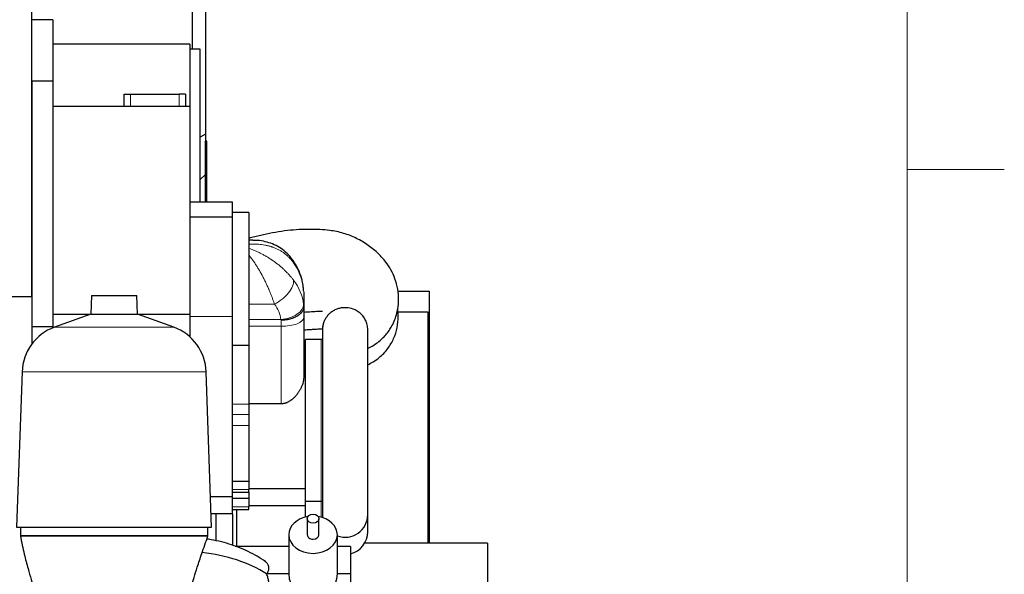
# Model space of a CAD drawing. Header units: inches. Extents: x 0 to 17820, y -10 to 12600.
# Tile 113 of 117: x 16298 to 17820, y 8674 to 9532. Entities that reach past the tile are written whole.
import ezdxf

# ---------------------------------------------------------------- set-up
doc = ezdxf.new("R2010")
doc.units = ezdxf.units.IN
doc.layers.add('1', color=7, linetype='Continuous', true_color=0xffffff)
doc.layers.add('210', color=7, linetype='Continuous', true_color=0xffffff)

msp = doc.modelspace()

# ---------------------------------------------------------------- linework, layer by layer
at = {"layer": '1', "color": 2, "linetype": 'Continuous', "lineweight": 25}
for p, q in [((16317.116, 9103.679), (16317.116, 9853.649)), ((16585.116, 9779.038), (16585.116, 9354.506)), ((16565.164, 9486.152), (16565.164, 9757.643)), ((16349.116, 9531.649), (16317.116, 9531.649)), ((16349.116, 9531.649), (16349.116, 9436.649)), ((16561.116, 9493.649), (16349.116, 9493.649)), ((16561.116, 9493.649), (16561.116, 9397.649)), ((16577.116, 9486.149), (16561.116, 9486.149)), ((16577.116, 9249.651), (16577.116, 9486.149)), ((16349.116, 9436.649), (16317.116, 9436.649)), ((16317.116, 9436.649), (16317.116, 9056.649)), ((16349.116, 9436.649), (16349.116, 9056.649)), ((16459.516, 9416.649), (16469.516, 9416.649)), ((16459.516, 9397.649), (16459.516, 9416.649)), ((16469.516, 9416.649), (16544.516, 9416.649)), ((16554.516, 9416.649), (16544.516, 9416.649)), ((16554.516, 9416.649), (16554.516, 9397.649)), ((16561.116, 9397.649), (16349.116, 9397.649)), ((16561.116, 9397.649), (16561.116, 9075.909)), ((16585.116, 9354.506), (16577.116, 9350.176)), ((16585.116, 9354.506), (16585.116, 9292.381)), ((16585.336, 9343.678), (16585.116, 9343.678)), ((16585.116, 9341.678), (16585.336, 9341.678)), ((16587.336, 9343.678), (16585.336, 9343.678)), ((16585.336, 9249.65), (16585.336, 9343.678)), ((16587.336, 9249.649), (16587.336, 9343.678)), ((16585.116, 9292.381), (16577.116, 9284.381)), ((16627.116, 9249.649), (16561.116, 9249.649)), ((16627.116, 9226.317), (16627.116, 9249.649)), ((16627.116, 9226.317), (16561.116, 9226.317)), ((16652.116, 9233.655), (16627.116, 9233.655)), ((16652.116, 9233.655), (16627.116, 9233.655)), ((16627.116, 9072.856), (16627.116, 9226.317)), ((16652.116, 9233.655), (16652.116, 9028.78)), ((16652.116, 9233.655), (16652.116, 9028.78)), ((16658.503, 9190.655), (16652.116, 9190.655)), ((16658.503, 9190.655), (16652.116, 9190.655)), ((16118.305, 9103.679), (16317.116, 9103.679)), ((16409.063, 9105.174), (16408.069, 9076.698)), ((16409.063, 9105.174), (16479.168, 9105.174)), ((16480.163, 9076.698), (16479.168, 9105.174)), ((16737.116, 9110.93), (16737.116, 9087.688)), ((16737.116, 9110.93), (16737.116, 9087.688)), ((16882.585, 9112.149), (16931.116, 9112.149)), ((16931.116, 9112.149), (16931.116, 8722.652)), ((16737.116, 9086.419), (16737.116, 9071.089)), ((16737.116, 9086.419), (16737.116, 9071.089)), ((16405.905, 9075.909), (16349.116, 9075.909)), ((16408.069, 9076.698), (16351.771, 9056.207)), ((16408.069, 9076.698), (16480.163, 9076.698)), ((16536.46, 9056.207), (16480.163, 9076.698)), ((16561.116, 9075.909), (16482.328, 9075.909)), ((16561.116, 9075.909), (16561.116, 9041.453)), ((16627.116, 8794.149), (16627.116, 9072.856)), ((16737.116, 9071.089), (16737.116, 8978.956)), ((16737.116, 9071.089), (16737.116, 8978.956)), ((16881.386, 9080.149), (16929.116, 9080.149)), ((16929.116, 9080.149), (16929.116, 8722.655)), ((16317.116, 9056.649), (16317.116, 9030.59)), ((16349.116, 9056.649), (16317.116, 9056.649)), ((16349.116, 9056.649), (16349.116, 9055.184)), ((16766.112, 9057.683), (16766.112, 8766.615)), ((16766.112, 9057.683), (16766.112, 8766.615)), ((16836.112, 8766.615), (16836.112, 9052.915)), ((16836.112, 8766.615), (16836.112, 9052.915)), ((16627.116, 9028.78), (16652.116, 9028.78)), ((16627.116, 9028.78), (16652.116, 9028.78)), ((16652.116, 9028.78), (16652.116, 8937.306)), ((16652.116, 9028.78), (16652.116, 8937.306)), ((16740.116, 8787.149), (16740.116, 9037.149)), ((16764.116, 9037.149), (16740.116, 9037.149)), ((16740.116, 8787.149), (16740.116, 9037.149)), ((16764.116, 9037.149), (16740.116, 9037.149)), ((16740.116, 9017.149), (16737.116, 9017.149)), ((16740.116, 9017.149), (16737.116, 9017.149)), ((16301.811, 8987.443), (16293.422, 8747.22)), ((16594.809, 8747.22), (16586.42, 8987.443)), ((16702.116, 8937.766), (16652.116, 8937.766)), ((16702.116, 8937.766), (16652.116, 8937.766)), ((16652.116, 8937.306), (16652.116, 8921.445)), ((16652.116, 8937.306), (16652.116, 8921.445)), ((16652.116, 8921.445), (16652.116, 8904.133)), ((16652.116, 8921.445), (16652.116, 8904.133)), ((16652.116, 8904.133), (16652.116, 8818.395)), ((16652.116, 8904.133), (16652.116, 8818.395)), ((16627.116, 8818.395), (16652.116, 8818.395)), ((16627.116, 8818.395), (16652.116, 8818.395)), ((16652.116, 8818.395), (16652.116, 8805.262)), ((16652.116, 8818.395), (16652.116, 8805.262)), ((16627.116, 8801.051), (16652.116, 8801.051)), ((16627.116, 8801.051), (16652.116, 8801.051)), ((16652.116, 8807.149), (16740.116, 8807.149)), ((16652.116, 8807.149), (16740.116, 8807.149)), ((16652.116, 8801.051), (16652.116, 8805.262)), ((16652.116, 8801.051), (16652.116, 8805.262)), ((16652.116, 8801.052), (16652.116, 8791.895)), ((16652.116, 8801.052), (16652.116, 8791.895)), ((16627.116, 8794.149), (16593.169, 8794.149)), ((16627.116, 8767.649), (16627.116, 8794.151)), ((16627.116, 8791.895), (16652.116, 8791.895)), ((16627.116, 8791.895), (16652.116, 8791.895)), ((16652.116, 8791.895), (16652.116, 8778.763)), ((16652.116, 8791.895), (16652.116, 8778.763)), ((16740.116, 8762.813), (16740.116, 8787.151)), ((16740.116, 8762.813), (16740.116, 8787.151)), ((16740.116, 8787.149), (16764.116, 8787.149)), ((16740.116, 8787.149), (16764.116, 8787.149)), ((16627.116, 8767.649), (16594.096, 8767.649)), ((16601.116, 8767.646), (16601.116, 8725.94)), ((16627.116, 8774.551), (16652.116, 8774.551)), ((16627.116, 8774.551), (16652.116, 8774.551)), ((16627.116, 8767.652), (16627.116, 8719.013)), ((16633.116, 8774.554), (16633.116, 8717.383)), ((16652.116, 8780.649), (16740.116, 8780.649)), ((16652.116, 8780.649), (16740.116, 8780.649)), ((16652.116, 8774.551), (16652.116, 8778.763)), ((16652.116, 8774.551), (16652.116, 8778.763)), ((16766.112, 8766.617), (16766.112, 8761.965)), ((16766.112, 8766.617), (16766.112, 8761.965)), ((16836.112, 8740.115), (16836.112, 8766.617)), ((16836.112, 8740.115), (16836.112, 8766.617)), ((16742.616, 8760.281), (16742.616, 8735.47)), ((16760.616, 8735.47), (16760.616, 8760.281)), ((16293.422, 8747.22), (16594.809, 8747.22)), ((16299.116, 8747.22), (16299.116, 8733.649)), ((16589.116, 8733.649), (16589.116, 8747.22)), ((16589.116, 8733.649), (16299.116, 8733.649)), ((16714.116, 8735.47), (16714.116, 8675.019)), ((16789.116, 8675.019), (16789.116, 8735.47)), ((17021.116, 8722.649), (16831.443, 8722.649)), ((17021.116, 8722.649), (17021.116, 8643.811)), ((16714.115, 8717.378), (16631.292, 8717.378)), ((16809.616, 8717.378), (16789.112, 8717.378)), ((16809.616, 8717.378), (16809.616, 8675.019)), ((16714.116, 8675.019), (16679.734, 8675.019)), ((16809.616, 8675.019), (16789.116, 8675.019)), ((16809.616, 8675.019), (16809.616, 8604.556))]:
    msp.add_line(p, q, dxfattribs=at)
at = {"layer": '1', "color": 110, "linetype": 'Continuous', "lineweight": 13}
for p, q in [((16469.516, 9416.649), (16469.516, 9397.649)), ((16544.516, 9397.649), (16544.516, 9416.649)), ((16652.116, 9091.825), (16691.984, 9091.825)), ((16652.116, 9091.825), (16691.984, 9091.825)), ((16627.116, 9072.856), (16561.116, 9072.856)), ((16351.771, 9056.207), (16536.46, 9056.207)), ((16652.116, 9068.263), (16701.935, 9068.263)), ((16652.116, 9068.263), (16701.935, 9068.263)), ((16702.116, 9057.695), (16652.116, 9057.695)), ((16702.116, 9057.695), (16652.116, 9057.695)), ((16702.116, 9057.695), (16702.116, 9067.037)), ((16702.116, 9057.695), (16702.116, 9067.037)), ((16702.116, 8937.766), (16702.116, 9057.695)), ((16702.116, 8937.766), (16702.116, 9057.695)), ((16764.116, 8787.149), (16764.116, 9037.149)), ((16764.116, 8787.149), (16764.116, 9037.149)), ((16301.811, 8987.443), (16586.42, 8987.443)), ((16627.116, 8937.306), (16652.116, 8937.306)), ((16627.116, 8937.306), (16652.116, 8937.306)), ((16627.116, 8921.445), (16652.116, 8921.445)), ((16627.116, 8921.445), (16652.116, 8921.445)), ((16627.116, 8904.133), (16652.116, 8904.133)), ((16627.116, 8904.133), (16652.116, 8904.133)), ((16627.116, 8805.262), (16652.116, 8805.262)), ((16627.116, 8805.262), (16652.116, 8805.262)), ((16764.116, 8762.555), (16764.116, 8787.151)), ((16764.116, 8762.555), (16764.116, 8787.151)), ((16627.116, 8778.763), (16652.116, 8778.763)), ((16627.116, 8778.763), (16652.116, 8778.763))]:
    msp.add_line(p, q, dxfattribs=at)
at = {"layer": '1', "color": 2, "linetype": 'Continuous', "lineweight": 25}
for centre, radius, start, end in [((16377.765, 8984.79), 76, 110, 178), ((16510.467, 8984.79), 76, 2, 70), ((16764.116, 8997.149), 40, 87.139141, 90), ((16764.116, 8997.149), 40, 87.139141, 90), ((16764.116, 8827.149), 40, 270, 272.860859), ((16764.116, 8827.149), 40, 270, 272.860859), ((16801.112, 8766.615), 35, 180, 187.813125), ((16801.112, 8766.615), 35, 180, 187.813125), ((16801.112, 8766.615), 35, 249.958125, 0), ((16801.112, 8766.615), 35, 249.958125, 0), ((16801.112, 8740.115), 35, 284.059687, 0), ((16801.112, 8740.115), 35, 284.059687, 0), ((16751.616, 8675.019), 37.5, 180, 0)]:
    msp.add_arc(centre, radius, start, end, dxfattribs=at)
at = {"layer": '1', "color": 110, "linetype": 'Continuous', "lineweight": 13}
for centre, major_axis, ratio, start_param, end_param in [((16691.984, 9139.446), (28.778, 19.921), 0.33745078, 5.99327518, 6.2800405), ((16691.984, 9139.446), (28.778, 19.921), 0.33745078, 5.99327518, 6.2800405), ((16637.201, 9107.175), (100, 0), 0.90273021, 0.09053859, 0.56829703), ((16637.201, 9107.175), (100, 0), 0.90273021, 0.09053859, 0.56829703), ((16691.984, 9112.617), (27.48, 21.676), 0.50157604, 4.33565045, 5.96688287), ((16691.984, 9112.617), (27.48, 21.676), 0.50157604, 4.33565045, 5.96688287), ((16637.201, 9084.296), (100, 0), 0.82932108, 0.09053756, 0.56829564), ((16637.201, 9084.296), (100, 0), 0.82932108, 0.09053756, 0.56829564), ((16637.201, 9063.505), (65, 0), 0.80955681, 0.09053756, 0.56829564), ((16637.201, 9063.505), (65, 0), 0.80955681, 0.09053756, 0.56829564), ((16701.935, 9089.054), (34.782, 3.901), 0.59162778, 4.64613943, 6.22708267), ((16701.935, 9089.054), (34.782, 3.901), 0.59162778, 4.64613943, 6.22708267), ((16702.116, 9071.089), (35, 0), 0.38268343, 4.71238898, 6.28318531), ((16702.116, 9071.089), (35, 0), 0.38268343, 4.71238898, 6.28318531)]:
    msp.add_ellipse(centre, major_axis=major_axis, ratio=ratio, start_param=start_param, end_param=end_param, dxfattribs=at)
at = {"layer": '1', "color": 2, "linetype": 'Continuous', "lineweight": 25}
msp.add_ellipse((16751.616, 8760.281), major_axis=(9, 0), ratio=0.76604444, dxfattribs=at)
for centre, major_axis, ratio, start_param, end_param in [((16751.616, 8735.47), (-37.5, 0), 0.76604444, 4.92542823, 6.28318531), ((16751.616, 8735.47), (-37.5, 0), 0.76604444, 3.14159265, 4.4994479), ((16751.616, 8735.47), (-37.5, 0), 0.76604444, 0, 3.14159265), ((16751.616, 8735.47), (-9, 0), 0.76604444, 0, 1.57079633), ((16751.616, 8735.47), (-9, 0), 0.76604444, 1.57079633, 3.14159265), ((16549.234, 8590.731), (185, 0), 0.64278761, 0.78780641, 1.40348544)]:
    msp.add_ellipse(centre, major_axis=major_axis, ratio=ratio, start_param=start_param, end_param=end_param, dxfattribs=at)
for points, knots in [([(16835.733, 9023.621), (16838.526, 9024.818), (16844.061, 9027.603), (16851.899, 9033), (16858.637, 9038.916), (16864.102, 9044.54), (16869.017, 9050.788), (16873.927, 9058.796), (16878.082, 9067.675), (16882.213, 9080.765), (16884.331, 9096.819), (16882.954, 9114.945), (16878.677, 9130.851), (16872.291, 9144.817), (16863.708, 9157.882), (16852.265, 9170.766), (16837.08, 9183.374), (16818.808, 9194.144), (16798.632, 9201.966), (16779.529, 9205.979), (16761.603, 9207.496), (16744.241, 9207.615), (16725.993, 9207.039), (16707.129, 9205.276), (16688.92, 9202.089), (16670.409, 9198.202), (16658.255, 9195.252), (16652.116, 9193.653)], [0, 0, 0, 0, 0.02319599, 0.04699944, 0.07287076, 0.09736583, 0.12504927, 0.1478553, 0.17775118, 0.2053617, 0.25730399, 0.30367628, 0.34614238, 0.38557085, 0.42335563, 0.46782737, 0.51952149, 0.5733658, 0.62722012, 0.6813465, 0.71903413, 0.76191323, 0.81158844, 0.85604633, 0.90395618, 0.95108634, 1, 1, 1, 1]), ([(16835.733, 9023.621), (16838.526, 9024.818), (16844.061, 9027.603), (16851.899, 9033), (16858.637, 9038.916), (16864.102, 9044.54), (16869.017, 9050.788), (16873.927, 9058.796), (16878.082, 9067.675), (16882.213, 9080.765), (16884.331, 9096.819), (16882.954, 9114.945), (16878.677, 9130.851), (16872.291, 9144.817), (16863.708, 9157.882), (16852.265, 9170.766), (16837.08, 9183.374), (16818.808, 9194.144), (16798.632, 9201.966), (16779.529, 9205.979), (16761.603, 9207.496), (16744.241, 9207.615), (16725.993, 9207.039), (16707.129, 9205.276), (16688.92, 9202.089), (16670.409, 9198.202), (16658.255, 9195.252), (16652.116, 9193.653)], [0, 0, 0, 0, 0.02319599, 0.04699944, 0.07287076, 0.09736583, 0.12504927, 0.1478553, 0.17775118, 0.2053617, 0.25730399, 0.30367628, 0.34614238, 0.38557085, 0.42335563, 0.46782737, 0.51952149, 0.5733658, 0.62722012, 0.6813465, 0.71903413, 0.76191323, 0.81158844, 0.85604633, 0.90395618, 0.95108634, 1, 1, 1, 1]), ([(16720.579, 9159.213), (16719.044, 9161.62), (16714.977, 9167.171), (16707.025, 9174.654), (16697.093, 9181.377), (16686.215, 9186.316), (16674.615, 9189.409), (16665.247, 9190.707), (16659.817, 9190.544), (16658.476, 9190.461)], [0, 0, 0, 0, 0.11216609, 0.27462003, 0.43936492, 0.60211001, 0.76901065, 0.94301347, 1, 1, 1, 1]), ([(16720.579, 9159.213), (16719.044, 9161.62), (16714.977, 9167.171), (16707.025, 9174.654), (16697.093, 9181.377), (16686.215, 9186.316), (16674.615, 9189.409), (16665.247, 9190.707), (16659.817, 9190.544), (16658.476, 9190.461)], [0, 0, 0, 0, 0.11216609, 0.27462003, 0.43936492, 0.60211001, 0.76901065, 0.94301347, 1, 1, 1, 1]), ([(16736.766, 9116.024), (16736.449, 9119.236), (16735.243, 9127.149), (16731.634, 9139.529), (16726.334, 9150.744), (16722.314, 9157.125), (16720.762, 9159.367)], [0, 0, 0, 0, 0.20731125, 0.51681681, 0.82634032, 1, 1, 1, 1]), ([(16736.766, 9116.024), (16736.449, 9119.236), (16735.243, 9127.149), (16731.634, 9139.529), (16726.334, 9150.744), (16722.314, 9157.125), (16720.762, 9159.367)], [0, 0, 0, 0, 0.20731125, 0.51681681, 0.82634032, 1, 1, 1, 1]), ([(16737.116, 9087.623), (16737.116, 9087.294), (16737.087, 9086.637), (16737.003, 9085.985), (16736.834, 9085.01), (16736.667, 9084.364), (16736.334, 9083.402), (16736.085, 9082.763), (16735.78, 9082.129), (16735.53, 9081.655), (16735.4, 9081.418), (16735.262, 9081.182), (16735.168, 9081.025), (16735.12, 9080.946), (16734.878, 9080.555), (16734.464, 9079.936), (16733.768, 9079.03), (16733.256, 9078.44), (16732.45, 9077.567), (16731.865, 9077), (16730.914, 9076.17), (16730.584, 9075.897), (16730.071, 9075.494), (16729.81, 9075.294), (16729.542, 9075.095), (16729.361, 9074.964), (16729.271, 9074.898), (16728.813, 9074.573), (16728.063, 9074.064), (16727.275, 9073.578), (16726.065, 9072.868), (16725.221, 9072.417), (16723.9, 9071.775), (16723.001, 9071.359), (16722.065, 9070.966), (16721.348, 9070.68), (16721.107, 9070.586), (16720.741, 9070.448), (16720.619, 9070.402), (16720.373, 9070.311), (16719.757, 9070.087), (16719.133, 9069.874), (16717.619, 9069.386), (16715.557, 9068.792), (16713.411, 9068.314), (16711.77, 9067.998), (16711.217, 9067.9), (16710.38, 9067.764), (16710.1, 9067.721), (16709.536, 9067.638), (16709.254, 9067.598), (16708.406, 9067.485), (16707.273, 9067.351), (16705.563, 9067.196), (16704.417, 9067.125), (16703.555, 9067.083), (16703.124, 9067.065), (16702.619, 9067.049), (16702.385, 9067.043), (16702.285, 9067.04), (16702.258, 9067.04), (16702.24, 9067.039), (16702.231, 9067.039), (16702.187, 9067.038), (16702.151, 9067.037), (16702.116, 9067.037)], [0, 0, 0, 0, 0.03125, 0.0625, 0.0625, 0.125, 0.125, 0.15625, 0.1875, 0.1875, 0.203125, 0.2109375, 0.2109375, 0.21875, 0.21875, 0.25, 0.28125, 0.3125, 0.3125, 0.375, 0.375, 0.40625, 0.40625, 0.421875, 0.4296875, 0.4296875, 0.4375, 0.4375, 0.46875, 0.5, 0.5, 0.5625, 0.5625, 0.59375, 0.625, 0.625, 0.640625, 0.640625, 0.6484375, 0.6484375, 0.65625, 0.6875, 0.6875, 0.75, 0.8125, 0.8125, 0.84375, 0.84375, 0.859375, 0.859375, 0.875, 0.875, 0.90625, 0.9375, 0.96875, 0.96875, 0.984375, 0.9921875, 0.99609375, 0.99707031, 0.99755859, 0.99755859, 0.99804687, 0.99804687, 1, 1, 1, 1]), ([(16737.116, 9087.623), (16737.116, 9087.294), (16737.087, 9086.637), (16737.003, 9085.985), (16736.834, 9085.01), (16736.667, 9084.364), (16736.334, 9083.402), (16736.085, 9082.763), (16735.78, 9082.129), (16735.53, 9081.655), (16735.4, 9081.418), (16735.262, 9081.182), (16735.168, 9081.025), (16735.12, 9080.946), (16734.878, 9080.555), (16734.464, 9079.936), (16733.768, 9079.03), (16733.256, 9078.44), (16732.45, 9077.567), (16731.865, 9077), (16730.914, 9076.17), (16730.584, 9075.897), (16730.071, 9075.494), (16729.81, 9075.294), (16729.542, 9075.095), (16729.361, 9074.964), (16729.271, 9074.898), (16728.813, 9074.573), (16728.063, 9074.064), (16727.275, 9073.578), (16726.065, 9072.868), (16725.221, 9072.417), (16723.9, 9071.775), (16723.001, 9071.359), (16722.065, 9070.966), (16721.348, 9070.68), (16721.107, 9070.586), (16720.741, 9070.448), (16720.619, 9070.402), (16720.373, 9070.311), (16719.757, 9070.087), (16719.133, 9069.874), (16717.619, 9069.386), (16715.557, 9068.792), (16713.411, 9068.314), (16711.77, 9067.998), (16711.217, 9067.9), (16710.38, 9067.764), (16710.1, 9067.721), (16709.536, 9067.638), (16709.254, 9067.598), (16708.406, 9067.485), (16707.273, 9067.351), (16705.563, 9067.196), (16704.417, 9067.125), (16703.555, 9067.083), (16703.124, 9067.065), (16702.619, 9067.049), (16702.385, 9067.043), (16702.285, 9067.04), (16702.258, 9067.04), (16702.24, 9067.039), (16702.231, 9067.039), (16702.187, 9067.038), (16702.151, 9067.037), (16702.116, 9067.037)], [0, 0, 0, 0, 0.03125, 0.0625, 0.0625, 0.125, 0.125, 0.15625, 0.1875, 0.1875, 0.203125, 0.2109375, 0.2109375, 0.21875, 0.21875, 0.25, 0.28125, 0.3125, 0.3125, 0.375, 0.375, 0.40625, 0.40625, 0.421875, 0.4296875, 0.4296875, 0.4375, 0.4375, 0.46875, 0.5, 0.5, 0.5625, 0.5625, 0.59375, 0.625, 0.625, 0.640625, 0.640625, 0.6484375, 0.6484375, 0.65625, 0.6875, 0.6875, 0.75, 0.8125, 0.8125, 0.84375, 0.84375, 0.859375, 0.859375, 0.875, 0.875, 0.90625, 0.9375, 0.96875, 0.96875, 0.984375, 0.9921875, 0.99609375, 0.99707031, 0.99755859, 0.99755859, 0.99804687, 0.99804687, 1, 1, 1, 1]), ([(16816.481, 9083.07), (16812.965, 9084.728), (16807.236, 9086.357), (16799.424, 9086.616), (16793.609, 9085.877), (16788.007, 9084.207), (16782.766, 9081.667), (16778.039, 9078.316), (16773.949, 9074.258), (16770.62, 9069.596), (16768.134, 9064.467), (16766.768, 9059.699), (16766.341, 9056.673), (16766.24, 9055.509)], [0, 0, 0, 0, 0.17237579, 0.25839932, 0.34442274, 0.43044532, 0.51646875, 0.60249344, 0.68851732, 0.77453953, 0.86056239, 0.94658714, 1, 1, 1, 1]), ([(16816.481, 9083.07), (16812.965, 9084.728), (16807.236, 9086.357), (16799.424, 9086.616), (16793.609, 9085.877), (16788.007, 9084.207), (16782.766, 9081.667), (16778.039, 9078.316), (16773.949, 9074.258), (16770.62, 9069.596), (16768.134, 9064.467), (16766.886, 9060.112), (16766.469, 9057.521), (16766.376, 9056.786)], [0, 0, 0, 0, 0.17581531, 0.26355531, 0.35129521, 0.43903425, 0.52677416, 0.61451535, 0.70225571, 0.78999438, 0.87773371, 0.96547496, 1, 1, 1, 1]), ([(16836.141, 8998.111), (16839.083, 8999.675), (16844.944, 9003.021), (16853.383, 9008.768), (16860.625, 9015.404), (16868.661, 9024.831), (16876.672, 9038.421), (16882.078, 9055.666), (16883.659, 9071.564), (16883.008, 9081.766), (16882.455, 9085.921)], [0, 0, 0, 0, 0.10504852, 0.22261421, 0.32399764, 0.41933713, 0.58069757, 0.73521172, 0.89119754, 1, 1, 1, 1]), ([(16836.141, 8998.111), (16839.083, 8999.675), (16844.944, 9003.021), (16853.383, 9008.768), (16860.625, 9015.404), (16868.661, 9024.831), (16876.672, 9038.421), (16882.078, 9055.666), (16883.659, 9071.564), (16883.008, 9081.766), (16882.455, 9085.921)], [0, 0, 0, 0, 0.10504852, 0.22261421, 0.32399764, 0.41933713, 0.58069757, 0.73521172, 0.89119754, 1, 1, 1, 1]), ([(16737.114, 9079.654), (16741.081, 9079.99), (16748.539, 9080.451), (16757.307, 9080.907), (16763.009, 9081.059), (16765.344, 9081.058), (16766.313, 9080.971)], [0, 0, 0, 0, 0.40779851, 0.76484581, 0.89765443, 1, 1, 1, 1]), ([(16737.114, 9079.654), (16741.081, 9079.99), (16748.539, 9080.451), (16757.307, 9080.907), (16763.009, 9081.059), (16765.344, 9081.058), (16766.313, 9080.971)], [0, 0, 0, 0, 0.40779851, 0.76484581, 0.89765443, 1, 1, 1, 1]), ([(16836.115, 9052.43), (16836.115, 9052.438), (16836.135, 9054.982), (16835.577, 9060.066), (16833.004, 9067.308), (16828.827, 9073.815), (16823.257, 9079.235), (16818.824, 9081.965), (16816.481, 9083.07)], [0, 0, 0, 0, 0.00063967, 0.20084606, 0.40102426, 0.60122907, 0.80141047, 1, 1, 1, 1]), ([(16836.115, 9052.48), (16836.133, 9055.007), (16835.574, 9060.074), (16833.004, 9067.308), (16828.827, 9073.815), (16823.257, 9079.235), (16818.824, 9081.965), (16816.481, 9083.07)], [0, 0, 0, 0, 0.19979758, 0.40023841, 0.60070589, 0.80114992, 1, 1, 1, 1]), ([(16737.121, 9052.088), (16737.334, 9052.107), (16740.718, 9052.401), (16746.518, 9052.823), (16753.559, 9053.279), (16758.407, 9053.58), (16762.303, 9053.828), (16764.988, 9054.091), (16766.583, 9053.976), (16766.768, 9053.959)], [0, 0, 0, 0, 0.02157109, 0.34226505, 0.58634261, 0.73263889, 0.8329393, 0.98052294, 1, 1, 1, 1]), ([(16737.121, 9052.088), (16737.334, 9052.107), (16740.718, 9052.401), (16746.518, 9052.823), (16753.559, 9053.279), (16758.407, 9053.58), (16762.303, 9053.828), (16764.988, 9054.091), (16766.583, 9053.976), (16766.768, 9053.959)], [0, 0, 0, 0, 0.02157109, 0.34226505, 0.58634261, 0.73263889, 0.8329393, 0.98052294, 1, 1, 1, 1]), ([(16737.116, 8978.956), (16737.116, 8978.441), (16737.101, 8977.924), (16737.043, 8976.888), (16737, 8976.369), (16736.887, 8975.327), (16736.817, 8974.804), (16736.652, 8973.756), (16736.556, 8973.231), (16736.232, 8971.65), (16735.966, 8970.59), (16735.339, 8968.458), (16734.978, 8967.387), (16734.365, 8965.772), (16734.149, 8965.232), (16733.864, 8964.556), (16733.807, 8964.42), (16733.69, 8964.15), (16733.513, 8963.745), (16733.33, 8963.341), (16732.958, 8962.535), (16732.44, 8961.466), (16731.605, 8959.875), (16730.71, 8958.3), (16729.755, 8956.74), (16729.078, 8955.711), (16728.381, 8954.688), (16728.022, 8954.18), (16727.468, 8953.422), (16727.187, 8953.045), (16726.9, 8952.669), (16726.707, 8952.419), (16726.61, 8952.294), (16726.121, 8951.672), (16725.721, 8951.181), (16724.903, 8950.212), (16724.485, 8949.735), (16723.63, 8948.795), (16723.193, 8948.332), (16722.299, 8947.422), (16721.842, 8946.975), (16720.907, 8946.098), (16720.429, 8945.669), (16719.45, 8944.828), (16718.949, 8944.418), (16718.178, 8943.818), (16717.918, 8943.621), (16717.523, 8943.329), (16717.391, 8943.232), (16717.191, 8943.089), (16717.124, 8943.041), (16716.99, 8942.946), (16716.385, 8942.521), (16715.769, 8942.116), (16714.654, 8941.428), (16714.087, 8941.101), (16712.932, 8940.484), (16712.343, 8940.194), (16711.143, 8939.654), (16710.531, 8939.404), (16709.75, 8939.121), (16709.593, 8939.066), (16709.357, 8938.985), (16709.277, 8938.958), (16709.119, 8938.906), (16708.723, 8938.778), (16708.325, 8938.66), (16707.367, 8938.397), (16706.723, 8938.249), (16705.425, 8938.01), (16704.771, 8937.919), (16703.451, 8937.797), (16702.786, 8937.766), (16702.116, 8937.766)], [0, 0, 0, 0, 0.03125, 0.03125, 0.0625, 0.0625, 0.09375, 0.09375, 0.125, 0.125, 0.1875, 0.1875, 0.25, 0.25, 0.28125, 0.28125, 0.2890625, 0.2890625, 0.296875, 0.3125, 0.3125, 0.34375, 0.375, 0.40625, 0.4375, 0.46875, 0.46875, 0.5, 0.5, 0.515625, 0.5234375, 0.5234375, 0.53125, 0.53125, 0.5625, 0.5625, 0.59375, 0.59375, 0.625, 0.625, 0.65625, 0.65625, 0.6875, 0.6875, 0.71875, 0.71875, 0.734375, 0.734375, 0.7421875, 0.7421875, 0.74609375, 0.74609375, 0.75, 0.78125, 0.78125, 0.8125, 0.8125, 0.84375, 0.84375, 0.875, 0.875, 0.8828125, 0.8828125, 0.88671875, 0.88671875, 0.890625, 0.90625, 0.90625, 0.9375, 0.9375, 0.96875, 0.96875, 1, 1, 1, 1]), ([(16737.116, 8978.956), (16737.116, 8978.441), (16737.101, 8977.924), (16737.043, 8976.888), (16737, 8976.369), (16736.887, 8975.327), (16736.817, 8974.804), (16736.652, 8973.756), (16736.556, 8973.231), (16736.232, 8971.65), (16735.966, 8970.59), (16735.339, 8968.458), (16734.978, 8967.387), (16734.365, 8965.772), (16734.149, 8965.232), (16733.864, 8964.556), (16733.807, 8964.42), (16733.69, 8964.15), (16733.513, 8963.745), (16733.33, 8963.341), (16732.958, 8962.535), (16732.44, 8961.466), (16731.605, 8959.875), (16730.71, 8958.3), (16729.755, 8956.74), (16729.078, 8955.711), (16728.381, 8954.688), (16728.022, 8954.18), (16727.468, 8953.422), (16727.187, 8953.045), (16726.9, 8952.669), (16726.707, 8952.419), (16726.61, 8952.294), (16726.121, 8951.672), (16725.721, 8951.181), (16724.903, 8950.212), (16724.485, 8949.735), (16723.63, 8948.795), (16723.193, 8948.332), (16722.299, 8947.422), (16721.842, 8946.975), (16720.907, 8946.098), (16720.429, 8945.669), (16719.45, 8944.828), (16718.949, 8944.418), (16718.178, 8943.818), (16717.918, 8943.621), (16717.523, 8943.329), (16717.391, 8943.232), (16717.191, 8943.089), (16717.124, 8943.041), (16716.99, 8942.946), (16716.385, 8942.521), (16715.769, 8942.116), (16714.654, 8941.428), (16714.087, 8941.101), (16712.932, 8940.484), (16712.343, 8940.194), (16711.143, 8939.654), (16710.531, 8939.404), (16709.75, 8939.121), (16709.593, 8939.066), (16709.357, 8938.985), (16709.277, 8938.958), (16709.119, 8938.906), (16708.723, 8938.778), (16708.325, 8938.66), (16707.367, 8938.397), (16706.723, 8938.249), (16705.425, 8938.01), (16704.771, 8937.919), (16703.451, 8937.797), (16702.786, 8937.766), (16702.116, 8937.766)], [0, 0, 0, 0, 0.03125, 0.03125, 0.0625, 0.0625, 0.09375, 0.09375, 0.125, 0.125, 0.1875, 0.1875, 0.25, 0.25, 0.28125, 0.28125, 0.2890625, 0.2890625, 0.296875, 0.3125, 0.3125, 0.34375, 0.375, 0.40625, 0.4375, 0.46875, 0.46875, 0.5, 0.5, 0.515625, 0.5234375, 0.5234375, 0.53125, 0.53125, 0.5625, 0.5625, 0.59375, 0.59375, 0.625, 0.625, 0.65625, 0.65625, 0.6875, 0.6875, 0.71875, 0.71875, 0.734375, 0.734375, 0.7421875, 0.7421875, 0.74609375, 0.74609375, 0.75, 0.78125, 0.78125, 0.8125, 0.8125, 0.84375, 0.84375, 0.875, 0.875, 0.8828125, 0.8828125, 0.88671875, 0.88671875, 0.890625, 0.90625, 0.90625, 0.9375, 0.9375, 0.96875, 0.96875, 1, 1, 1, 1]), ([(16299.116, 8733.649), (16299.116, 8733.649), (16300.787, 8733.649), (16308.556, 8733.649), (16322.018, 8733.649), (16340.855, 8733.649), (16364.044, 8733.649), (16390.03, 8733.649), (16417.055, 8733.649), (16444.116, 8733.649), (16471.177, 8733.649), (16498.201, 8733.649), (16524.188, 8733.649), (16547.377, 8733.649), (16566.213, 8733.649), (16579.675, 8733.649), (16587.445, 8733.649), (16589.116, 8733.649), (16589.116, 8733.649)], [0, 0, 0, 0, 0.05825839, 0.12000574, 0.18432072, 0.25, 0.31567928, 0.37999426, 0.44174161, 0.5, 0.55825839, 0.62000574, 0.68432072, 0.75, 0.81567928, 0.87999426, 0.94174161, 1, 1, 1, 1]), ([(16299.116, 8733.649), (16300.992, 8724.017), (16304.7, 8706.815), (16310.476, 8684.517), (16315.559, 8667.003), (16320.357, 8651.809), (16325.353, 8637.145), (16331.342, 8620.894), (16338.49, 8603.117), (16346.288, 8585.544), (16353.651, 8570.453), (16359.007, 8560.313), (16362.976, 8553.166), (16366.493, 8547.049), (16371.059, 8539.481), (16376.799, 8530.534), (16383.663, 8520.627), (16388.443, 8514.35), (16390.984, 8511.212)], [0, 0, 0, 0, 0.09149341, 0.16737132, 0.22679077, 0.27691544, 0.33397406, 0.39396986, 0.46846743, 0.55569983, 0.6331985, 0.69535429, 0.72125383, 0.75431201, 0.79810446, 0.85329814, 0.92049058, 1, 1, 1, 1]), ([(16491.87, 8505.238), (16495.667, 8508.986), (16502.476, 8516.462), (16511.458, 8528.25), (16518.826, 8539.469), (16524.55, 8549.463), (16529.036, 8558.286), (16532.673, 8566.084), (16536.506, 8575.012), (16540.712, 8585.737), (16544.998, 8597.646), (16549.677, 8611.552), (16554.309, 8626.116), (16559.082, 8641.598), (16563.414, 8655.768), (16567.901, 8670.343), (16573.055, 8686.764), (16579.976, 8708.056), (16585.748, 8724.42), (16589.116, 8733.649)], [0, 0, 0, 0, 0.08462835, 0.1557365, 0.21375523, 0.27081066, 0.31056863, 0.34851016, 0.39395556, 0.44671149, 0.50443162, 0.55655979, 0.62466132, 0.67993474, 0.73722279, 0.78350873, 0.83798413, 0.91019709, 1, 1, 1, 1]), ([(16677.8, 8694.002), (16669.671, 8699.777), (16652.295, 8710.007), (16622.32, 8721.748), (16599.942, 8726.979), (16588.255, 8728.833), (16587.452, 8728.956)], [0, 0, 0, 0, 0.32900136, 0.65449541, 0.97629206, 1, 1, 1, 1]), ([(16679.734, 8675.019), (16680.167, 8675.532), (16680.564, 8676.05), (16681.286, 8677.094), (16681.611, 8677.62), (16682.184, 8678.683), (16682.433, 8679.219), (16682.852, 8680.302), (16683.021, 8680.848), (16683.181, 8681.538), (16683.21, 8681.676), (16683.25, 8681.884), (16683.262, 8681.953), (16683.286, 8682.092), (16683.343, 8682.439), (16683.381, 8682.785), (16683.441, 8683.614), (16683.437, 8684.165), (16683.338, 8685.263), (16683.244, 8685.809), (16682.965, 8686.898), (16682.779, 8687.441), (16682.429, 8688.251), (16682.301, 8688.521), (16682.125, 8688.857), (16682.089, 8688.924), (16682.016, 8689.059), (16681.978, 8689.126), (16681.864, 8689.327), (16681.784, 8689.46), (16681.374, 8690.125), (16681.002, 8690.645), (16680.172, 8691.666), (16679.714, 8692.166), (16678.714, 8693.145), (16678.171, 8693.624), (16677.293, 8694.327), (16676.99, 8694.559), (16676.523, 8694.901), (16676.366, 8695.012), (16676.207, 8695.123)], [0, 0, 0, 0, 0.07846214, 0.07846214, 0.15692428, 0.15692428, 0.23538643, 0.23538643, 0.31384857, 0.31384857, 0.3334641, 0.3334641, 0.34327187, 0.34327187, 0.35307964, 0.39231071, 0.39231071, 0.47077285, 0.47077285, 0.54923499, 0.54923499, 0.62769714, 0.62769714, 0.66692821, 0.66692821, 0.67673597, 0.67673597, 0.68654374, 0.68654374, 0.70615928, 0.70615928, 0.78462142, 0.78462142, 0.86308356, 0.86308356, 0.9415457, 0.9415457, 0.98077678, 0.98077678, 1, 1, 1, 1]), ([(16618.942, 8616.769), (16621.143, 8616.769), (16623.338, 8616.807), (16627.709, 8616.978), (16629.887, 8617.111), (16633.138, 8617.398), (16634.219, 8617.507), (16636.376, 8617.759), (16637.452, 8617.9), (16639.597, 8618.218), (16640.667, 8618.394), (16642.799, 8618.784), (16643.862, 8618.999), (16645.981, 8619.468), (16647.037, 8619.724), (16649.14, 8620.281), (16650.188, 8620.582), (16652.275, 8621.235), (16653.314, 8621.587), (16654.606, 8622.061), (16654.994, 8622.206), (16655.38, 8622.355), (16655.638, 8622.455), (16655.766, 8622.506), (16656.408, 8622.761), (16656.917, 8622.971), (16658.433, 8623.62), (16659.428, 8624.079), (16661.382, 8625.051), (16662.342, 8625.565), (16664.225, 8626.65), (16665.149, 8627.222), (16666.505, 8628.126), (16666.952, 8628.435), (16667.615, 8628.911), (16667.944, 8629.153), (16668.271, 8629.398), (16668.488, 8629.563), (16668.596, 8629.646), (16669.566, 8630.397), (16670.396, 8631.09), (16671.992, 8632.528), (16672.757, 8633.273), (16674.221, 8634.816), (16674.92, 8635.614), (16676.247, 8637.265), (16676.877, 8638.117), (16677.766, 8639.44), (16678.053, 8639.889), (16678.401, 8640.458), (16678.47, 8640.573), (16678.606, 8640.802), (16678.809, 8641.147), (16679.005, 8641.494), (16679.644, 8642.656), (16680.109, 8643.601), (16680.949, 8645.518), (16681.323, 8646.492), (16681.982, 8648.467), (16682.267, 8649.47), (16682.625, 8650.995), (16682.733, 8651.507), (16682.878, 8652.28), (16682.924, 8652.539), (16682.988, 8652.929), (16683.008, 8653.059), (16683.048, 8653.319), (16683.067, 8653.449), (16683.232, 8654.62), (16683.33, 8655.66), (16683.435, 8657.739), (16683.442, 8658.778), (16683.367, 8660.854), (16683.286, 8661.892), (16683.098, 8663.448), (16683.025, 8663.967), (16682.92, 8664.615), (16682.898, 8664.744), (16682.854, 8665.003), (16682.831, 8665.133), (16682.759, 8665.521), (16682.709, 8665.779), (16682.447, 8667.067), (16682.197, 8668.085), (16681.62, 8670.102), (16681.294, 8671.099), (16680.568, 8673.074), (16680.169, 8674.052), (16679.734, 8675.019)], [0, 0, 0, 0, 0.0625, 0.0625, 0.125, 0.125, 0.15625, 0.15625, 0.1875, 0.1875, 0.21875, 0.21875, 0.25, 0.25, 0.28125, 0.28125, 0.3125, 0.3125, 0.34375, 0.34375, 0.3515625, 0.35546875, 0.35546875, 0.359375, 0.359375, 0.375, 0.375, 0.40625, 0.40625, 0.4375, 0.4375, 0.46875, 0.46875, 0.484375, 0.484375, 0.4921875, 0.49609375, 0.49609375, 0.5, 0.5, 0.53125, 0.53125, 0.5625, 0.5625, 0.59375, 0.59375, 0.625, 0.625, 0.640625, 0.640625, 0.64453125, 0.64453125, 0.6484375, 0.65625, 0.65625, 0.6875, 0.6875, 0.71875, 0.71875, 0.75, 0.75, 0.765625, 0.765625, 0.7734375, 0.7734375, 0.77734375, 0.77734375, 0.78125, 0.78125, 0.8125, 0.8125, 0.84375, 0.84375, 0.875, 0.875, 0.890625, 0.890625, 0.89453125, 0.89453125, 0.8984375, 0.8984375, 0.90625, 0.90625, 0.9375, 0.9375, 0.96875, 0.96875, 1, 1, 1, 1])]:
    msp.add_open_spline(points, degree=3, knots=knots, dxfattribs=at)
at = {"layer": '1', "color": 110, "linetype": 'Continuous', "lineweight": 13}
for points, knots in [([(16721.483, 9155.759), (16720.983, 9156.466), (16720.473, 9157.157), (16719.435, 9158.511), (16718.905, 9159.174), (16717.828, 9160.471), (16717.28, 9161.106), (16716.164, 9162.349), (16715.596, 9162.957), (16713.865, 9164.741), (16712.673, 9165.879), (16710.827, 9167.512), (16710.202, 9168.043), (16709.25, 9168.823), (16708.93, 9169.079), (16708.447, 9169.46), (16708.286, 9169.586), (16707.961, 9169.836), (16707.799, 9169.961), (16706.332, 9171.072), (16705.003, 9172.001), (16702.295, 9173.754), (16700.915, 9174.577), (16698.107, 9176.123), (16696.678, 9176.845), (16693.769, 9178.192), (16692.291, 9178.818), (16690.035, 9179.685), (16689.276, 9179.963), (16688.13, 9180.362), (16687.747, 9180.491), (16686.979, 9180.745), (16686.595, 9180.868), (16684.669, 9181.47), (16683.116, 9181.902), (16679.988, 9182.672), (16678.412, 9183.011), (16675.236, 9183.599), (16673.637, 9183.848), (16670.414, 9184.26), (16668.791, 9184.423), (16665.52, 9184.664), (16663.872, 9184.743), (16660.551, 9184.817), (16658.878, 9184.812), (16655.506, 9184.721), (16653.814, 9184.634), (16652.116, 9184.508)], [0, 0, 0, 0, 0.03125, 0.03125, 0.0625, 0.0625, 0.09375, 0.09375, 0.125, 0.125, 0.1875, 0.1875, 0.21875, 0.21875, 0.234375, 0.234375, 0.2421875, 0.2421875, 0.25, 0.25, 0.3125, 0.3125, 0.375, 0.375, 0.4375, 0.4375, 0.5, 0.5, 0.53125, 0.53125, 0.546875, 0.546875, 0.5625, 0.5625, 0.625, 0.625, 0.6875, 0.6875, 0.75, 0.75, 0.8125, 0.8125, 0.875, 0.875, 0.9375, 0.9375, 1, 1, 1, 1]), ([(16721.483, 9155.759), (16720.983, 9156.466), (16720.473, 9157.157), (16719.435, 9158.511), (16718.905, 9159.174), (16717.828, 9160.471), (16717.28, 9161.106), (16716.164, 9162.349), (16715.596, 9162.957), (16713.865, 9164.741), (16712.673, 9165.879), (16710.827, 9167.512), (16710.202, 9168.043), (16709.25, 9168.823), (16708.93, 9169.079), (16708.447, 9169.46), (16708.286, 9169.586), (16707.961, 9169.836), (16707.799, 9169.961), (16706.332, 9171.072), (16705.003, 9172.001), (16702.295, 9173.754), (16700.915, 9174.577), (16698.107, 9176.123), (16696.678, 9176.845), (16693.769, 9178.192), (16692.291, 9178.818), (16690.035, 9179.685), (16689.276, 9179.963), (16688.13, 9180.362), (16687.747, 9180.491), (16686.979, 9180.745), (16686.595, 9180.868), (16684.669, 9181.47), (16683.116, 9181.902), (16679.988, 9182.672), (16678.412, 9183.011), (16675.236, 9183.599), (16673.637, 9183.848), (16670.414, 9184.26), (16668.791, 9184.423), (16665.52, 9184.664), (16663.872, 9184.743), (16660.551, 9184.817), (16658.878, 9184.812), (16655.506, 9184.721), (16653.814, 9184.634), (16652.116, 9184.508)], [0, 0, 0, 0, 0.03125, 0.03125, 0.0625, 0.0625, 0.09375, 0.09375, 0.125, 0.125, 0.1875, 0.1875, 0.21875, 0.21875, 0.234375, 0.234375, 0.2421875, 0.2421875, 0.25, 0.25, 0.3125, 0.3125, 0.375, 0.375, 0.4375, 0.4375, 0.5, 0.5, 0.53125, 0.53125, 0.546875, 0.546875, 0.5625, 0.5625, 0.625, 0.625, 0.6875, 0.6875, 0.75, 0.75, 0.8125, 0.8125, 0.875, 0.875, 0.9375, 0.9375, 1, 1, 1, 1]), ([(16652.116, 9178.23), (16653.814, 9177.66), (16655.506, 9177.054), (16658.878, 9175.771), (16660.551, 9175.097), (16663.872, 9173.685), (16665.52, 9172.948), (16668.791, 9171.41), (16670.414, 9170.611), (16673.637, 9168.949), (16675.236, 9168.087), (16678.412, 9166.302), (16679.988, 9165.378), (16683.116, 9163.467), (16684.669, 9162.48), (16686.595, 9161.206), (16686.979, 9160.949), (16687.747, 9160.432), (16688.13, 9160.171), (16689.276, 9159.382), (16690.035, 9158.85), (16692.291, 9157.238), (16693.77, 9156.14), (16696.678, 9153.899), (16698.107, 9152.756), (16700.916, 9150.426), (16702.295, 9149.239), (16705.003, 9146.82), (16706.333, 9145.589), (16707.799, 9144.18), (16707.961, 9144.023), (16708.286, 9143.709), (16708.447, 9143.551), (16708.93, 9143.078), (16709.25, 9142.762), (16710.202, 9141.813), (16710.827, 9141.178), (16712.673, 9139.267), (16713.865, 9137.985), (16715.596, 9136.054), (16716.164, 9135.41), (16717.28, 9134.118), (16717.828, 9133.47), (16718.906, 9132.175), (16719.435, 9131.526), (16720.473, 9130.228), (16720.983, 9129.579), (16721.483, 9128.93)], [0, 0, 0, 0, 0.0625, 0.0625, 0.125, 0.125, 0.1875, 0.1875, 0.25, 0.25, 0.3125, 0.3125, 0.375, 0.375, 0.4375, 0.4375, 0.453125, 0.453125, 0.46875, 0.46875, 0.5, 0.5, 0.5625, 0.5625, 0.625, 0.625, 0.6875, 0.6875, 0.75, 0.75, 0.7578125, 0.7578125, 0.765625, 0.765625, 0.78125, 0.78125, 0.8125, 0.8125, 0.875, 0.875, 0.90625, 0.90625, 0.9375, 0.9375, 0.96875, 0.96875, 1, 1, 1, 1]), ([(16652.116, 9178.23), (16653.814, 9177.66), (16655.506, 9177.054), (16658.878, 9175.771), (16660.551, 9175.097), (16663.872, 9173.685), (16665.52, 9172.948), (16668.791, 9171.41), (16670.414, 9170.611), (16673.637, 9168.949), (16675.236, 9168.087), (16678.412, 9166.302), (16679.988, 9165.378), (16683.116, 9163.467), (16684.669, 9162.48), (16686.595, 9161.206), (16686.979, 9160.949), (16687.747, 9160.432), (16688.13, 9160.171), (16689.276, 9159.382), (16690.035, 9158.85), (16692.291, 9157.238), (16693.77, 9156.14), (16696.678, 9153.899), (16698.107, 9152.756), (16700.916, 9150.426), (16702.295, 9149.239), (16705.003, 9146.82), (16706.333, 9145.589), (16707.799, 9144.18), (16707.961, 9144.023), (16708.286, 9143.709), (16708.447, 9143.551), (16708.93, 9143.078), (16709.25, 9142.762), (16710.202, 9141.813), (16710.827, 9141.178), (16712.673, 9139.267), (16713.865, 9137.985), (16715.596, 9136.054), (16716.164, 9135.41), (16717.28, 9134.118), (16717.828, 9133.47), (16718.906, 9132.175), (16719.435, 9131.526), (16720.473, 9130.228), (16720.983, 9129.579), (16721.483, 9128.93)], [0, 0, 0, 0, 0.0625, 0.0625, 0.125, 0.125, 0.1875, 0.1875, 0.25, 0.25, 0.3125, 0.3125, 0.375, 0.375, 0.4375, 0.4375, 0.453125, 0.453125, 0.46875, 0.46875, 0.5, 0.5, 0.5625, 0.5625, 0.625, 0.625, 0.6875, 0.6875, 0.75, 0.75, 0.7578125, 0.7578125, 0.765625, 0.765625, 0.78125, 0.78125, 0.8125, 0.8125, 0.875, 0.875, 0.90625, 0.90625, 0.9375, 0.9375, 0.96875, 0.96875, 1, 1, 1, 1]), ([(16691.984, 9091.825), (16691.727, 9092.574), (16691.465, 9093.329), (16690.93, 9094.855), (16690.657, 9095.625), (16690.1, 9097.179), (16689.532, 9098.746), (16688.942, 9100.34), (16688.039, 9102.75), (16687.414, 9104.383), (16686.114, 9107.696), (16685.44, 9109.377), (16684.387, 9111.933), (16684.029, 9112.791), (16683.619, 9113.763), (16683.574, 9113.871), (16683.482, 9114.087), (16683.436, 9114.195), (16683.298, 9114.52), (16683.021, 9115.17), (16682.742, 9115.819), (16682.181, 9117.116), (16681.803, 9117.979), (16681.037, 9119.703), (16680.65, 9120.564), (16679.476, 9123.141), (16678.676, 9124.854), (16677.039, 9128.267), (16676.202, 9129.967), (16674.489, 9133.354), (16673.613, 9135.041), (16672.492, 9137.14), (16672.266, 9137.559), (16671.926, 9138.187), (16671.812, 9138.397), (16671.584, 9138.815), (16671.241, 9139.441), (16670.895, 9140.065), (16670.549, 9140.686), (16670.433, 9140.893), (16670.201, 9141.306), (16670.085, 9141.512), (16669.04, 9143.36), (16668.101, 9144.971), (16666.205, 9148.131), (16665.248, 9149.681), (16663.311, 9152.719), (16662.332, 9154.207), (16660.35, 9157.124), (16659.348, 9158.551), (16657.826, 9160.646), (16657.315, 9161.337), (16656.672, 9162.191), (16656.544, 9162.361), (16656.286, 9162.7), (16656.157, 9162.869), (16655.769, 9163.375), (16655.51, 9163.71), (16654.213, 9165.371), (16653.168, 9166.658), (16652.116, 9167.904)], [0, 0, 0, 0, 0.03125, 0.03125, 0.0625, 0.0625, 0.09375, 0.125, 0.125, 0.1875, 0.1875, 0.25, 0.25, 0.28125, 0.28125, 0.28515625, 0.28515625, 0.2890625, 0.2890625, 0.296875, 0.3125, 0.3125, 0.34375, 0.34375, 0.375, 0.375, 0.4375, 0.4375, 0.5, 0.5, 0.5625, 0.5625, 0.578125, 0.578125, 0.5859375, 0.5859375, 0.59375, 0.609375, 0.609375, 0.6171875, 0.6171875, 0.625, 0.625, 0.6875, 0.6875, 0.75, 0.75, 0.8125, 0.8125, 0.875, 0.875, 0.90625, 0.90625, 0.9140625, 0.9140625, 0.921875, 0.921875, 0.9375, 0.9375, 1, 1, 1, 1]), ([(16691.984, 9091.825), (16691.727, 9092.574), (16691.465, 9093.329), (16690.93, 9094.855), (16690.657, 9095.625), (16690.1, 9097.179), (16689.532, 9098.746), (16688.942, 9100.34), (16688.039, 9102.75), (16687.414, 9104.383), (16686.114, 9107.696), (16685.44, 9109.377), (16684.387, 9111.933), (16684.029, 9112.791), (16683.619, 9113.763), (16683.574, 9113.871), (16683.482, 9114.087), (16683.436, 9114.195), (16683.298, 9114.52), (16683.021, 9115.17), (16682.742, 9115.819), (16682.181, 9117.116), (16681.803, 9117.979), (16681.037, 9119.703), (16680.65, 9120.564), (16679.476, 9123.141), (16678.676, 9124.854), (16677.039, 9128.267), (16676.202, 9129.967), (16674.489, 9133.354), (16673.613, 9135.041), (16672.492, 9137.14), (16672.266, 9137.559), (16671.926, 9138.187), (16671.812, 9138.397), (16671.584, 9138.815), (16671.241, 9139.441), (16670.895, 9140.065), (16670.549, 9140.686), (16670.433, 9140.893), (16670.201, 9141.306), (16670.085, 9141.512), (16669.04, 9143.36), (16668.101, 9144.971), (16666.205, 9148.131), (16665.248, 9149.681), (16663.311, 9152.719), (16662.332, 9154.207), (16660.35, 9157.124), (16659.348, 9158.551), (16657.826, 9160.646), (16657.315, 9161.337), (16656.672, 9162.191), (16656.544, 9162.361), (16656.286, 9162.7), (16656.157, 9162.869), (16655.769, 9163.375), (16655.51, 9163.71), (16654.213, 9165.371), (16653.168, 9166.658), (16652.116, 9167.904)], [0, 0, 0, 0, 0.03125, 0.03125, 0.0625, 0.0625, 0.09375, 0.125, 0.125, 0.1875, 0.1875, 0.25, 0.25, 0.28125, 0.28125, 0.28515625, 0.28515625, 0.2890625, 0.2890625, 0.296875, 0.3125, 0.3125, 0.34375, 0.34375, 0.375, 0.375, 0.4375, 0.4375, 0.5, 0.5, 0.5625, 0.5625, 0.578125, 0.578125, 0.5859375, 0.5859375, 0.59375, 0.609375, 0.609375, 0.6171875, 0.6171875, 0.625, 0.625, 0.6875, 0.6875, 0.75, 0.75, 0.8125, 0.8125, 0.875, 0.875, 0.90625, 0.90625, 0.9140625, 0.9140625, 0.921875, 0.921875, 0.9375, 0.9375, 1, 1, 1, 1])]:
    msp.add_open_spline(points, degree=3, knots=knots, dxfattribs=at)
at = {"layer": '1', "color": 2, "linetype": 'Continuous', "lineweight": 25}
for points, degree in [([(16736.964, 9112.068), (16736.665, 9116.024)], 1), ([(16736.964, 9112.068), (16736.665, 9116.024)], 1), ([(16737.116, 9110.986), (16737.116, 9110.969), (16737.116, 9110.95), (16737.116, 9110.93)], 3), ([(16737.116, 9110.986), (16737.116, 9110.969), (16737.116, 9110.95), (16737.116, 9110.93)], 3), ([(16737.116, 9087.688), (16737.116, 9087.668), (16737.116, 9087.646), (16737.116, 9087.623)], 3), ([(16737.116, 9087.688), (16737.116, 9087.668), (16737.116, 9087.646), (16737.116, 9087.623)], 3)]:
    msp.add_open_spline(points, degree=degree, dxfattribs=at)
at = {"layer": '1', "color": 110, "linetype": 'Continuous', "lineweight": 13}
for points in [[(16737.116, 9110.93), (16737.048, 9112.392), (16736.94, 9113.861), (16736.791, 9115.337)], [(16737.116, 9110.93), (16737.048, 9112.392), (16736.94, 9113.861), (16736.791, 9115.337)], [(16736.791, 9091.794), (16736.94, 9090.439), (16737.048, 9089.07), (16737.116, 9087.688)], [(16736.791, 9091.794), (16736.94, 9090.439), (16737.048, 9089.07), (16737.116, 9087.688)], [(16702.116, 9067.037), (16702.072, 9067.451), (16702.011, 9067.86), (16701.935, 9068.263)], [(16702.116, 9067.037), (16702.072, 9067.451), (16702.011, 9067.86), (16701.935, 9068.263)]]:
    msp.add_open_spline(points, degree=3, dxfattribs=at)
at = {"layer": '210', "color": 7, "linetype": 'Continuous', "lineweight": 18}
for p, q in [((17670, 150), (17670, 12450)), ((17820, 9300), (17670, 9300))]:
    msp.add_line(p, q, dxfattribs=at)

doc.saveas('drawing.dxf')
